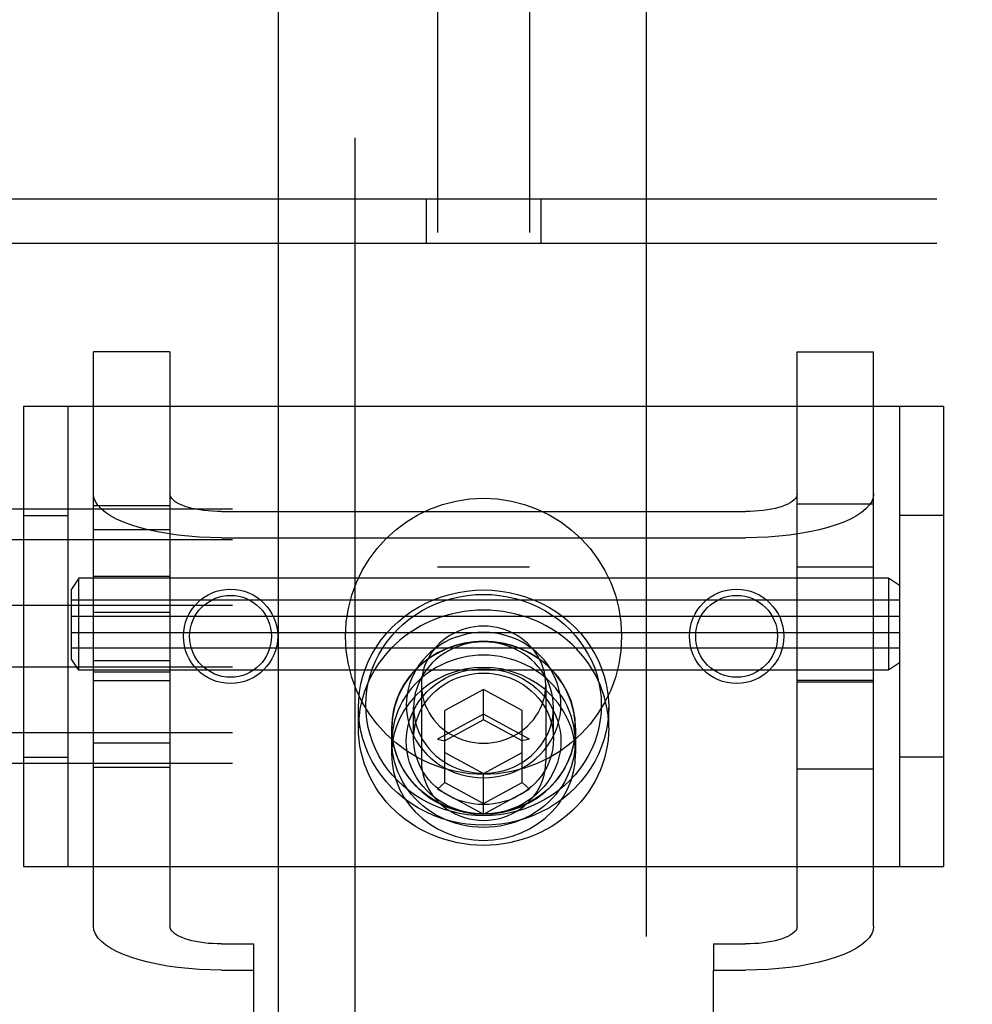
# Model space of a CAD drawing. Header units: inches. Extents: x 0 to 268, y 0 to 174.
# Tile 34 of 125: x 86.42 to 87.71, y 91.6 to 92.94. Entities that reach past the tile are written whole.
import ezdxf

# ---------------------------------------------------------------- set-up
doc = ezdxf.new("R2010")
doc.units = ezdxf.units.IN
doc.header["$LTSCALE"] = 14.754949
doc.header["$MEASUREMENT"] = 0
doc.linetypes.add('HIDDEN', pattern=[0.2, 0.1, -0.1])
for name, color, linetype in [('DEFAULT_2', 8, 'HIDDEN'), ('RIGHT_OR_MAIN_DOOR_ASSEMBLY', 7, 'CONTINUOUS'), ('SUBPANEL', 7, 'CONTINUOUS')]:
    doc.layers.add(name, color=color, linetype=linetype)

msp = doc.modelspace()

# ---------------------------------------------------------------- linework, layer by layer
at = {"layer": 'DEFAULT_2', "color": 8, "linetype": 'HIDDEN'}
for p, q in [((86.9848, 94.1226), (86.9848, 88.8726)), ((87.1098, 94.1226), (87.1098, 88.8726)), ((86.1878, 92.6926), (87.9068, 92.6926)), ((86.9693, 92.6926), (86.9693, 92.6326)), ((87.1253, 92.6926), (87.1253, 92.6326)), ((86.1878, 92.6326), (87.9068, 92.6326)), ((86.5173, 91.7048), (86.5173, 92.485)), ((86.6213, 92.485), (86.5173, 92.485)), ((86.6213, 92.485), (86.6213, 91.7048)), ((87.4733, 91.7048), (87.4733, 92.485)), ((87.4733, 92.485), (87.5773, 92.485)), ((87.5773, 91.7048), (87.5773, 92.485)), ((86.4223, 92.4111), (86.4223, 91.7861)), ((86.4223, 92.4111), (87.6723, 92.4111)), ((86.4823, 92.4111), (86.4823, 91.7861)), ((87.6123, 92.4111), (87.6123, 91.7861)), ((87.6723, 92.4111), (87.6723, 91.7861)), ((86.5173, 92.2763), (86.6213, 92.2763)), ((87.4733, 92.2786), (87.5773, 92.2786)), ((89.6573, 92.2715), (86.1873, 92.2715)), ((86.4223, 92.2626), (86.4823, 92.2626)), ((86.6913, 92.2681), (87.4033, 92.2681)), ((87.6723, 92.2626), (87.6123, 92.2626)), ((86.5173, 92.2435), (86.6213, 92.2435)), ((89.6573, 92.2297), (86.1873, 92.2297)), ((86.6913, 92.2325), (87.4033, 92.2325)), ((86.6213, 92.18), (86.5173, 92.18)), ((87.1098, 92.1926), (86.9848, 92.1926)), ((87.4733, 92.193), (87.5773, 92.193)), ((86.4973, 92.1775), (86.4873, 92.1625)), ((86.4973, 92.0525), (86.4973, 92.1775)), ((87.5973, 92.1775), (86.4973, 92.1775)), ((87.5973, 92.1775), (87.5973, 92.0525)), ((87.6123, 92.1675), (87.5973, 92.1775)), ((86.4873, 92.0675), (86.4873, 92.1625)), ((89.6573, 92.1404), (86.1873, 92.1404)), ((87.6123, 92.1475), (86.4873, 92.1475)), ((86.5173, 92.1315), (86.6213, 92.1315)), ((86.4873, 92.126), (87.6123, 92.126)), ((86.4873, 92.104), (87.6123, 92.104)), ((87.6123, 92.0825), (86.4873, 92.0825)), ((86.4973, 92.0525), (86.4873, 92.0675)), ((86.5173, 92.0658), (86.6213, 92.0658)), ((87.6123, 92.0625), (87.5973, 92.0525)), ((89.6573, 92.0568), (86.1873, 92.0568)), ((87.5973, 92.0525), (86.4973, 92.0525)), ((86.6213, 92.05), (86.5173, 92.05)), ((87.1098, 92.0526), (86.9848, 92.0526)), ((86.5173, 92.0386), (86.6213, 92.0386)), ((86.9628, 92.0329), (86.9628, 91.9286)), ((87.1318, 92.0329), (87.1318, 91.9286)), ((87.5773, 92.0386), (87.4733, 92.0386)), ((87.4733, 92.037), (87.5773, 92.037)), ((87.0473, 92.0263), (86.9948, 91.9979)), ((87.0473, 91.9853), (87.0473, 92.0263)), ((87.0998, 91.9979), (87.0473, 92.0263)), ((86.8773, 91.9745), (86.8773, 92.0018)), ((86.9523, 91.9594), (86.9523, 92.0018)), ((87.0473, 91.9927), (86.9848, 91.9588)), ((86.9948, 91.8999), (86.9948, 91.9979)), ((87.1098, 91.9588), (87.0473, 91.9927)), ((87.0998, 91.8999), (87.0998, 91.9979)), ((87.1423, 91.9594), (87.1423, 92.0018)), ((87.2173, 91.9745), (87.2173, 92.0018)), ((87.0473, 91.9853), (86.9948, 91.9568)), ((87.0998, 91.9568), (87.0473, 91.9853)), ((89.6573, 91.9675), (86.1873, 91.9675)), ((86.9223, 91.9745), (86.9223, 91.9389)), ((86.9228, 91.956), (86.9228, 91.9745)), ((87.1718, 91.956), (87.1718, 91.9745)), ((87.1723, 91.9745), (87.1723, 91.9389)), ((86.5173, 91.9538), (86.6213, 91.9538)), ((86.9848, 91.9588), (86.9948, 91.9568)), ((87.1098, 91.9588), (87.0998, 91.9568)), ((86.9948, 91.9409), (87.0473, 91.9124)), ((87.0473, 91.9124), (87.0998, 91.9409)), ((86.4223, 91.9346), (86.4823, 91.9346)), ((87.6723, 91.9346), (87.6123, 91.9346)), ((89.6573, 91.9257), (86.1873, 91.9257)), ((86.5173, 91.9209), (86.6213, 91.9209)), ((87.4733, 91.9186), (87.5773, 91.9186)), ((86.9848, 91.891), (86.9948, 91.8999)), ((86.9948, 91.8999), (87.0473, 91.8714)), ((87.0473, 91.8571), (87.0473, 91.9124)), ((87.0473, 91.8714), (87.0998, 91.8999)), ((87.1098, 91.891), (87.0998, 91.8999)), ((86.9848, 91.891), (87.0473, 91.8571)), ((87.0473, 91.8571), (87.1098, 91.891)), ((86.4223, 91.7861), (87.6723, 91.7861)), ((86.6913, 91.6808), (86.7348, 91.6808)), ((86.7348, 91.6808), (86.7348, 91.6452)), ((87.3598, 91.6808), (87.3598, 91.6452)), ((87.3598, 91.6808), (87.4033, 91.6808)), ((86.6913, 91.6452), (86.7348, 91.6452)), ((86.7348, 91.6452), (86.7348, 90.7055)), ((87.3598, 90.7055), (87.3598, 91.6452)), ((87.3598, 91.6452), (87.4033, 91.6452))]:
    msp.add_line(p, q, dxfattribs=at)
for points in [[(86.6913, 92.2325), (86.6761, 92.2328), (86.6611, 92.2335), (86.6463, 92.2346), (86.6318, 92.2361), (86.6178, 92.2381), (86.6043, 92.2405), (86.5915, 92.2433), (86.5795, 92.2465), (86.5683, 92.25), (86.5581, 92.2538), (86.5488, 92.2579), (86.5407, 92.2623), (86.5337, 92.2669), (86.5278, 92.2717), (86.5233, 92.2767), (86.52, 92.2817), (86.518, 92.2869), (86.5173, 92.2921)], [(86.6913, 92.2681), (86.6852, 92.2682), (86.6792, 92.2685), (86.6732, 92.2689), (86.6674, 92.2696), (86.6618, 92.2704), (86.6563, 92.2713), (86.6512, 92.2724), (86.6463, 92.2737), (86.6418, 92.2751), (86.6377, 92.2767), (86.634, 92.2783), (86.6307, 92.2801), (86.6279, 92.2819), (86.6256, 92.2839), (86.6237, 92.2859), (86.6224, 92.2879), (86.6216, 92.29), (86.6213, 92.2921)], [(87.4733, 92.2921), (87.4731, 92.29), (87.4723, 92.2879), (87.471, 92.2859), (87.4691, 92.2839), (87.4668, 92.2819), (87.464, 92.2801), (87.4607, 92.2783), (87.457, 92.2767), (87.4528, 92.2751), (87.4483, 92.2737), (87.4435, 92.2724), (87.4383, 92.2713), (87.4329, 92.2704), (87.4273, 92.2696), (87.4215, 92.2689), (87.4155, 92.2685), (87.4095, 92.2682), (87.4033, 92.2681)], [(87.5773, 92.2921), (87.5767, 92.2869), (87.5747, 92.2817), (87.5714, 92.2767), (87.5669, 92.2717), (87.561, 92.2669), (87.554, 92.2623), (87.5459, 92.2579), (87.5366, 92.2538), (87.5264, 92.25), (87.5152, 92.2465), (87.5031, 92.2433), (87.4903, 92.2405), (87.4769, 92.2381), (87.4629, 92.2361), (87.4484, 92.2346), (87.4336, 92.2335), (87.4186, 92.2328), (87.4033, 92.2325)], [(86.8773, 92.0018), (86.8777, 92.0125), (86.8789, 92.0232), (86.8808, 92.0339), (86.8835, 92.0445), (86.887, 92.0549), (86.8912, 92.0651), (86.8962, 92.075), (86.9019, 92.0845), (86.9083, 92.0937), (86.9153, 92.1024), (86.9229, 92.1106), (86.9311, 92.1184), (86.9399, 92.1256), (86.9491, 92.1322), (86.9588, 92.1382), (86.969, 92.1436), (86.9795, 92.1483), (86.9903, 92.1523), (87.0014, 92.1556), (87.0127, 92.1582), (87.0241, 92.1601), (87.0357, 92.1612), (87.0473, 92.1616), (87.059, 92.1612), (87.0705, 92.1601), (87.082, 92.1582), (87.0933, 92.1556), (87.1044, 92.1523), (87.1152, 92.1483), (87.1257, 92.1436), (87.1358, 92.1382), (87.1456, 92.1322), (87.1548, 92.1256), (87.1636, 92.1184), (87.1718, 92.1107), (87.1794, 92.1024), (87.1864, 92.0937), (87.1928, 92.0845), (87.1985, 92.075), (87.2035, 92.0651), (87.2077, 92.0549), (87.2112, 92.0445), (87.2139, 92.0339), (87.2158, 92.0232), (87.217, 92.0125), (87.2173, 92.0018)], [(86.8873, 92.0052), (86.8877, 92.0153), (86.8888, 92.0254), (86.8906, 92.0354), (86.8932, 92.0454), (86.8964, 92.0552), (86.9004, 92.0648), (86.9051, 92.0741), (86.9104, 92.0831), (86.9164, 92.0917), (86.923, 92.0999), (86.9302, 92.1077), (86.9379, 92.115), (86.9462, 92.1217), (86.9549, 92.128), (86.964, 92.1336), (86.9736, 92.1387), (86.9835, 92.1431), (86.9936, 92.1469), (87.0041, 92.15), (87.0147, 92.1524), (87.0255, 92.1542), (87.0364, 92.1552), (87.0473, 92.1556), (87.0583, 92.1552), (87.0692, 92.1542), (87.08, 92.1524), (87.0906, 92.15), (87.101, 92.1469), (87.1112, 92.1431), (87.1211, 92.1387), (87.1306, 92.1336), (87.1398, 92.128), (87.1485, 92.1217), (87.1567, 92.115), (87.1645, 92.1077), (87.1717, 92.0999), (87.1783, 92.0917), (87.1842, 92.0831), (87.1896, 92.0741), (87.1943, 92.0648), (87.1983, 92.0552), (87.2015, 92.0454), (87.2041, 92.0355), (87.2059, 92.0254), (87.207, 92.0153), (87.2073, 92.0052)], [(87.2173, 91.9745), (87.2171, 91.9828), (87.2164, 91.9912), (87.2153, 91.9995), (87.2136, 92.0077), (87.2116, 92.0158), (87.209, 92.0238), (87.2061, 92.0317), (87.2026, 92.0394), (87.1988, 92.047), (87.1946, 92.0543), (87.1899, 92.0615), (87.1849, 92.0684), (87.1795, 92.075), (87.1737, 92.0814), (87.1676, 92.0874), (87.1611, 92.0932), (87.1543, 92.0986), (87.1473, 92.1037), (87.1399, 92.1084), (87.1323, 92.1128), (87.1245, 92.1168), (87.1165, 92.1204), (87.1083, 92.1236), (87.0999, 92.1264), (87.0913, 92.1288), (87.0827, 92.1307), (87.0739, 92.1322), (87.0651, 92.1333), (87.0562, 92.134), (87.0473, 92.1342), (87.0384, 92.134), (87.0296, 92.1333), (87.0208, 92.1322), (87.012, 92.1307), (87.0033, 92.1288), (86.9948, 92.1264), (86.9864, 92.1236), (86.9782, 92.1204), (86.9702, 92.1168), (86.9623, 92.1128), (86.9548, 92.1084), (86.9474, 92.1037), (86.9404, 92.0986), (86.9336, 92.0932), (86.9271, 92.0874), (86.921, 92.0814), (86.9152, 92.075), (86.9098, 92.0684), (86.9048, 92.0615), (86.9001, 92.0543), (86.8959, 92.047), (86.892, 92.0394), (86.8886, 92.0317), (86.8857, 92.0238), (86.8831, 92.0158), (86.8811, 92.0077), (86.8794, 91.9995), (86.8783, 91.9912), (86.8776, 91.9828), (86.8773, 91.9745)], [(87.1523, 92.0052), (87.1521, 92.0124), (87.1512, 92.0196), (87.1498, 92.0268), (87.1478, 92.034), (87.1452, 92.041), (87.1421, 92.0478), (87.1384, 92.0544), (87.1342, 92.0607), (87.1295, 92.0666), (87.1244, 92.0723), (87.1189, 92.0775), (87.1129, 92.0823), (87.1066, 92.0867), (87.1, 92.0906), (87.093, 92.0941), (87.0858, 92.0971), (87.0784, 92.0995), (87.0707, 92.1014), (87.063, 92.1028), (87.0552, 92.1036), (87.0473, 92.1039), (87.0395, 92.1036), (87.0317, 92.1028), (87.0239, 92.1014), (87.0163, 92.0995), (87.0089, 92.0971), (87.0017, 92.0941), (86.9947, 92.0906), (86.9881, 92.0867), (86.9818, 92.0823), (86.9758, 92.0775), (86.9703, 92.0723), (86.9651, 92.0666), (86.9605, 92.0607), (86.9563, 92.0544), (86.9526, 92.0478), (86.9495, 92.041), (86.9469, 92.034), (86.9449, 92.0268), (86.9435, 92.0196), (86.9426, 92.0124), (86.9423, 92.0052)], [(87.0473, 92.1124), (87.0413, 92.1122), (87.0353, 92.1115), (87.0294, 92.1105), (87.0235, 92.1091), (87.0178, 92.1073), (87.0122, 92.1052), (87.0069, 92.1026), (87.0017, 92.0997), (86.9967, 92.0965), (86.992, 92.093), (86.9876, 92.0891), (86.9835, 92.085), (86.9797, 92.0805), (86.9763, 92.0759), (86.9732, 92.071), (86.9705, 92.0659), (86.9682, 92.0607), (86.9663, 92.0553), (86.9648, 92.0498), (86.9637, 92.0443), (86.9631, 92.0386), (86.9628, 92.0329)], [(87.1318, 92.0329), (87.1316, 92.0386), (87.131, 92.0443), (87.1299, 92.0498), (87.1284, 92.0553), (87.1265, 92.0607), (87.1242, 92.0659), (87.1215, 92.071), (87.1184, 92.0759), (87.115, 92.0805), (87.1112, 92.085), (87.1071, 92.0891), (87.1027, 92.093), (87.098, 92.0965), (87.093, 92.0997), (87.0878, 92.1026), (87.0824, 92.1052), (87.0769, 92.1073), (87.0711, 92.1091), (87.0653, 92.1105), (87.0594, 92.1115), (87.0534, 92.1122), (87.0473, 92.1124)], [(87.1723, 91.9745), (87.1716, 91.9868), (87.1696, 91.9989), (87.1662, 92.0108), (87.1615, 92.0222), (87.1556, 92.0332), (87.1485, 92.0435), (87.1402, 92.0531), (87.131, 92.0618), (87.1208, 92.0695), (87.1098, 92.0762), (87.0982, 92.0818), (87.086, 92.0862), (87.0733, 92.0894), (87.0604, 92.0913), (87.0473, 92.0919), (87.0343, 92.0913), (87.0214, 92.0894), (87.0087, 92.0862), (86.9965, 92.0818), (86.9848, 92.0762), (86.9739, 92.0695), (86.9637, 92.0618), (86.9545, 92.0531), (86.9462, 92.0435), (86.9391, 92.0332), (86.9332, 92.0222), (86.9285, 92.0108), (86.9251, 91.9989), (86.923, 91.9868), (86.9223, 91.9745)], [(87.1718, 91.9745), (87.1716, 91.9815), (87.1709, 91.9886), (87.1698, 91.9956), (87.1682, 92.0025), (87.1662, 92.0093), (87.1638, 92.0159), (87.1609, 92.0225), (87.1576, 92.0288), (87.1539, 92.035), (87.1498, 92.0409), (87.1453, 92.0466), (87.1405, 92.052), (87.1354, 92.0572), (87.1299, 92.062), (87.1241, 92.0666), (87.1181, 92.0707), (87.1118, 92.0746), (87.1052, 92.0781), (87.0984, 92.0811), (87.0915, 92.0839), (87.0844, 92.0862), (87.0771, 92.0881), (87.0698, 92.0895), (87.0624, 92.0906), (87.0549, 92.0912), (87.0473, 92.0915), (87.0398, 92.0912), (87.0323, 92.0906), (87.0249, 92.0895), (87.0175, 92.0881), (87.0103, 92.0862), (87.0032, 92.0839), (86.9962, 92.0811), (86.9895, 92.0781), (86.9829, 92.0746), (86.9766, 92.0707), (86.9706, 92.0666), (86.9648, 92.062), (86.9593, 92.0572), (86.9542, 92.052), (86.9493, 92.0466), (86.9449, 92.0409), (86.9408, 92.035), (86.9371, 92.0288), (86.9338, 92.0225), (86.9309, 92.0159), (86.9285, 92.0093), (86.9265, 92.0025), (86.9249, 91.9956), (86.9238, 91.9886), (86.9231, 91.9815), (86.9228, 91.9745)], [(87.1423, 92.0018), (87.1421, 92.0083), (87.1413, 92.0148), (87.14, 92.0214), (87.1382, 92.0278), (87.1359, 92.0342), (87.1331, 92.0403), (87.1297, 92.0463), (87.1259, 92.052), (87.1217, 92.0574), (87.1171, 92.0625), (87.1121, 92.0672), (87.1067, 92.0715), (87.101, 92.0755), (87.0949, 92.0791), (87.0886, 92.0822), (87.0821, 92.0849), (87.0754, 92.0871), (87.0685, 92.0889), (87.0615, 92.0901), (87.0545, 92.0908), (87.0473, 92.0911), (87.0402, 92.0908), (87.0332, 92.0901), (87.0262, 92.0888), (87.0193, 92.0871), (87.0126, 92.0849), (87.006, 92.0822), (86.9997, 92.0791), (86.9937, 92.0755), (86.988, 92.0715), (86.9826, 92.0672), (86.9776, 92.0625), (86.973, 92.0574), (86.9688, 92.052), (86.965, 92.0463), (86.9616, 92.0403), (86.9588, 92.0341), (86.9565, 92.0278), (86.9546, 92.0214), (86.9534, 92.0148), (86.9526, 92.0083), (86.9523, 92.0018)], [(87.1718, 91.956), (87.1716, 91.9631), (87.1709, 91.9701), (87.1698, 91.9771), (87.1682, 91.984), (87.1662, 91.9908), (87.1638, 91.9975), (87.1609, 92.004), (87.1576, 92.0104), (87.1539, 92.0165), (87.1498, 92.0225), (87.1453, 92.0281), (87.1405, 92.0336), (87.1354, 92.0387), (87.1299, 92.0436), (87.1241, 92.0481), (87.1181, 92.0523), (87.1118, 92.0561), (87.1052, 92.0596), (87.0984, 92.0627), (87.0915, 92.0654), (87.0844, 92.0677), (87.0771, 92.0696), (87.0698, 92.0711), (87.0624, 92.0721), (87.0549, 92.0728), (87.0473, 92.073), (87.0398, 92.0728), (87.0323, 92.0721), (87.0249, 92.0711), (87.0175, 92.0696), (87.0103, 92.0677), (87.0032, 92.0654), (86.9962, 92.0627), (86.9895, 92.0596), (86.9829, 92.0561), (86.9766, 92.0523), (86.9706, 92.0481), (86.9648, 92.0436), (86.9593, 92.0387), (86.9542, 92.0336), (86.9493, 92.0281), (86.9449, 92.0225), (86.9408, 92.0165), (86.9371, 92.0104), (86.9338, 92.004), (86.9309, 91.9975), (86.9285, 91.9908), (86.9265, 91.984), (86.9249, 91.9771), (86.9238, 91.9701), (86.9231, 91.9631), (86.9228, 91.956)], [(87.1723, 91.9389), (87.1716, 91.9512), (87.1696, 91.9633), (87.1662, 91.9752), (87.1615, 91.9867), (87.1556, 91.9976), (87.1485, 92.0079), (87.1402, 92.0175), (87.131, 92.0262), (87.1208, 92.0339), (87.1098, 92.0406), (87.0982, 92.0462), (87.086, 92.0506), (87.0733, 92.0538), (87.0604, 92.0557), (87.0473, 92.0563), (87.0343, 92.0557), (87.0214, 92.0538), (87.0087, 92.0506), (86.9965, 92.0462), (86.9848, 92.0406), (86.9739, 92.0339), (86.9637, 92.0262), (86.9545, 92.0175), (86.9462, 92.0079), (86.9391, 91.9976), (86.9332, 91.9867), (86.9285, 91.9752), (86.9251, 91.9633), (86.923, 91.9512), (86.9223, 91.9389)], [(86.9423, 91.956), (86.9426, 91.9632), (86.9435, 91.9704), (86.9449, 91.9776), (86.9469, 91.9847), (86.9495, 91.9917), (86.9526, 91.9985), (86.9563, 92.0051), (86.9605, 92.0114), (86.9651, 92.0174), (86.9703, 92.023), (86.9758, 92.0282), (86.9818, 92.033), (86.9881, 92.0374), (86.9947, 92.0414), (87.0017, 92.0448), (87.0089, 92.0478), (87.0163, 92.0503), (87.0239, 92.0522), (87.0317, 92.0536), (87.0395, 92.0544), (87.0473, 92.0547), (87.0552, 92.0544), (87.063, 92.0536), (87.0707, 92.0522), (87.0784, 92.0503), (87.0858, 92.0478), (87.093, 92.0448), (87.1, 92.0414), (87.1066, 92.0374), (87.1129, 92.0331), (87.1189, 92.0282), (87.1244, 92.023), (87.1295, 92.0174), (87.1342, 92.0114), (87.1384, 92.0051), (87.1421, 91.9985), (87.1452, 91.9917), (87.1478, 91.9847), (87.1498, 91.9776), (87.1512, 91.9704), (87.1521, 91.9632), (87.1523, 91.956)], [(86.9523, 91.9594), (86.9526, 91.9659), (86.9534, 91.9724), (86.9546, 91.9789), (86.9565, 91.9854), (86.9588, 91.9917), (86.9616, 91.9979), (86.965, 92.0039), (86.9688, 92.0096), (86.973, 92.015), (86.9776, 92.02), (86.9826, 92.0248), (86.988, 92.0291), (86.9937, 92.0331), (86.9997, 92.0367), (87.006, 92.0398), (87.0126, 92.0425), (87.0193, 92.0447), (87.0262, 92.0464), (87.0332, 92.0477), (87.0402, 92.0484), (87.0473, 92.0487), (87.0545, 92.0484), (87.0615, 92.0477), (87.0685, 92.0464), (87.0754, 92.0447), (87.0821, 92.0425), (87.0886, 92.0398), (87.0949, 92.0367), (87.101, 92.0331), (87.1067, 92.0291), (87.1121, 92.0248), (87.1171, 92.02), (87.1217, 92.015), (87.1259, 92.0096), (87.1297, 92.0039), (87.1331, 91.9979), (87.1359, 91.9917), (87.1382, 91.9854), (87.14, 91.979), (87.1413, 91.9724), (87.1421, 91.9659), (87.1423, 91.9594)], [(86.9628, 92.0329), (86.9631, 92.0273), (86.9637, 92.0216), (86.9648, 92.0161), (86.9663, 92.0106), (86.9682, 92.0052), (86.9705, 92), (86.9732, 91.9949), (86.9763, 91.99), (86.9797, 91.9854), (86.9835, 91.9809), (86.9876, 91.9768), (86.992, 91.9729), (86.9967, 91.9694), (87.0017, 91.9661), (87.0069, 91.9633), (87.0122, 91.9607), (87.0178, 91.9586), (87.0235, 91.9568), (87.0294, 91.9554), (87.0353, 91.9544), (87.0413, 91.9537), (87.0473, 91.9535)], [(87.0473, 91.9535), (87.0534, 91.9537), (87.0594, 91.9544), (87.0653, 91.9554), (87.0711, 91.9568), (87.0769, 91.9586), (87.0824, 91.9607), (87.0878, 91.9633), (87.093, 91.9661), (87.098, 91.9694), (87.1027, 91.9729), (87.1071, 91.9768), (87.1112, 91.9809), (87.115, 91.9854), (87.1184, 91.99), (87.1215, 91.9949), (87.1242, 92), (87.1265, 92.0052), (87.1284, 92.0106), (87.1299, 92.0161), (87.131, 92.0216), (87.1316, 92.0273), (87.1318, 92.0329)], [(87.2173, 92.0018), (87.217, 91.9911), (87.2158, 91.9804), (87.2139, 91.9697), (87.2112, 91.9592), (87.2077, 91.9488), (87.2035, 91.9386), (87.1985, 91.9287), (87.1928, 91.9191), (87.1864, 91.91), (87.1794, 91.9013), (87.1718, 91.893), (87.1636, 91.8853), (87.1548, 91.8781), (87.1456, 91.8714), (87.1359, 91.8654), (87.1257, 91.8601), (87.1152, 91.8554), (87.1044, 91.8513), (87.0933, 91.848), (87.082, 91.8454), (87.0705, 91.8436), (87.059, 91.8425), (87.0473, 91.8421), (87.0357, 91.8425), (87.0241, 91.8436), (87.0127, 91.8454), (87.0014, 91.848), (86.9903, 91.8513), (86.9795, 91.8554), (86.969, 91.8601), (86.9588, 91.8654), (86.9491, 91.8714), (86.9399, 91.8781), (86.9311, 91.8853), (86.9229, 91.893), (86.9153, 91.9012), (86.9083, 91.91), (86.9019, 91.9191), (86.8962, 91.9287), (86.8912, 91.9386), (86.887, 91.9488), (86.8835, 91.9592), (86.8808, 91.9697), (86.8789, 91.9804), (86.8777, 91.9911), (86.8773, 92.0018)], [(87.2073, 92.0052), (87.207, 91.9951), (87.2059, 91.9851), (87.2041, 91.975), (87.2015, 91.9651), (87.1983, 91.9553), (87.1943, 91.9457), (87.1896, 91.9364), (87.1842, 91.9274), (87.1783, 91.9188), (87.1717, 91.9106), (87.1645, 91.9028), (87.1568, 91.8955), (87.1485, 91.8888), (87.1398, 91.8825), (87.1306, 91.8769), (87.1211, 91.8718), (87.1112, 91.8674), (87.101, 91.8636), (87.0906, 91.8605), (87.08, 91.8581), (87.0692, 91.8563), (87.0583, 91.8552), (87.0473, 91.8549), (87.0364, 91.8552), (87.0255, 91.8563), (87.0147, 91.8581), (87.0041, 91.8605), (86.9937, 91.8636), (86.9835, 91.8674), (86.9736, 91.8718), (86.964, 91.8769), (86.9549, 91.8825), (86.9462, 91.8888), (86.9379, 91.8955), (86.9302, 91.9028), (86.923, 91.9106), (86.9164, 91.9188), (86.9104, 91.9274), (86.9051, 91.9364), (86.9004, 91.9457), (86.8964, 91.9553), (86.8932, 91.9651), (86.8906, 91.975), (86.8888, 91.9851), (86.8877, 91.9951), (86.8873, 92.0052)], [(86.9423, 92.0052), (86.9426, 91.998), (86.9435, 91.9909), (86.9449, 91.9837), (86.9469, 91.9765), (86.9495, 91.9695), (86.9526, 91.9627), (86.9563, 91.9561), (86.9605, 91.9498), (86.9652, 91.9438), (86.9703, 91.9382), (86.9758, 91.933), (86.9818, 91.9282), (86.9881, 91.9238), (86.9947, 91.9199), (87.0017, 91.9164), (87.0089, 91.9134), (87.0163, 91.911), (87.0239, 91.9091), (87.0317, 91.9077), (87.0395, 91.9069), (87.0474, 91.9066), (87.0552, 91.9069), (87.063, 91.9077), (87.0708, 91.9091), (87.0784, 91.911), (87.0858, 91.9134), (87.093, 91.9164), (87.1, 91.9199), (87.1066, 91.9238), (87.1129, 91.9282), (87.1189, 91.933), (87.1244, 91.9382), (87.1295, 91.9439), (87.1342, 91.9498), (87.1384, 91.9561), (87.1421, 91.9627), (87.1452, 91.9695), (87.1478, 91.9765), (87.1498, 91.9837), (87.1512, 91.9909), (87.1521, 91.998), (87.1523, 92.0052)], [(86.9523, 92.0018), (86.9526, 91.9953), (86.9534, 91.9888), (86.9546, 91.9823), (86.9565, 91.9758), (86.9588, 91.9695), (86.9616, 91.9633), (86.965, 91.9574), (86.9688, 91.9517), (86.973, 91.9463), (86.9776, 91.9412), (86.9826, 91.9365), (86.988, 91.9321), (86.9937, 91.9281), (86.9997, 91.9246), (87.006, 91.9214), (87.0126, 91.9187), (87.0193, 91.9165), (87.0262, 91.9148), (87.0332, 91.9136), (87.0402, 91.9128), (87.0474, 91.9126), (87.0545, 91.9128), (87.0615, 91.9136), (87.0685, 91.9148), (87.0754, 91.9165), (87.0821, 91.9188), (87.0887, 91.9214), (87.095, 91.9246), (87.101, 91.9281), (87.1067, 91.9321), (87.1121, 91.9365), (87.1171, 91.9412), (87.1217, 91.9463), (87.1259, 91.9517), (87.1297, 91.9574), (87.1331, 91.9633), (87.1359, 91.9695), (87.1382, 91.9758), (87.14, 91.9823), (87.1413, 91.9888), (87.1421, 91.9953), (87.1423, 92.0018)], [(87.2173, 91.9745), (87.2171, 91.9661), (87.2164, 91.9578), (87.2153, 91.9495), (87.2136, 91.9412), (87.2116, 91.9331), (87.209, 91.9251), (87.2061, 91.9172), (87.2026, 91.9095), (87.1988, 91.9019), (87.1946, 91.8946), (87.1899, 91.8875), (87.1849, 91.8806), (87.1795, 91.8739), (87.1737, 91.8676), (87.1676, 91.8615), (87.1611, 91.8557), (87.1543, 91.8503), (87.1473, 91.8452), (87.1399, 91.8405), (87.1323, 91.8361), (87.1245, 91.8321), (87.1165, 91.8285), (87.1083, 91.8253), (87.0999, 91.8225), (87.0913, 91.8202), (87.0827, 91.8182), (87.0739, 91.8167), (87.0651, 91.8156), (87.0562, 91.8149), (87.0473, 91.8147), (87.0384, 91.8149), (87.0296, 91.8156), (87.0208, 91.8167), (87.012, 91.8182), (87.0033, 91.8202), (86.9948, 91.8225), (86.9864, 91.8253), (86.9782, 91.8285), (86.9702, 91.8321), (86.9623, 91.8361), (86.9548, 91.8405), (86.9474, 91.8452), (86.9404, 91.8503), (86.9336, 91.8557), (86.9271, 91.8615), (86.921, 91.8676), (86.9152, 91.8739), (86.9098, 91.8806), (86.9048, 91.8875), (86.9001, 91.8946), (86.8959, 91.9019), (86.892, 91.9095), (86.8886, 91.9172), (86.8857, 91.9251), (86.8831, 91.9331), (86.8811, 91.9412), (86.8794, 91.9495), (86.8783, 91.9578), (86.8776, 91.9661), (86.8773, 91.9745)], [(86.9223, 91.9745), (86.923, 91.9621), (86.9251, 91.95), (86.9285, 91.9382), (86.9332, 91.9267), (86.9391, 91.9157), (86.9462, 91.9054), (86.9545, 91.8959), (86.9637, 91.8872), (86.9739, 91.8794), (86.9848, 91.8727), (86.9965, 91.8672), (87.0087, 91.8628), (87.0214, 91.8596), (87.0343, 91.8576), (87.0473, 91.857), (87.0604, 91.8576), (87.0733, 91.8596), (87.086, 91.8628), (87.0982, 91.8672), (87.1098, 91.8727), (87.1208, 91.8794), (87.131, 91.8872), (87.1402, 91.8959), (87.1485, 91.9054), (87.1556, 91.9157), (87.1615, 91.9267), (87.1662, 91.9382), (87.1696, 91.95), (87.1716, 91.9621), (87.1723, 91.9745)], [(87.1718, 91.9745), (87.1716, 91.9674), (87.1709, 91.9604), (87.1698, 91.9534), (87.1682, 91.9465), (87.1662, 91.9397), (87.1638, 91.933), (87.1609, 91.9264), (87.1576, 91.9201), (87.1539, 91.9139), (87.1498, 91.908), (87.1453, 91.9023), (87.1405, 91.8969), (87.1354, 91.8917), (87.1299, 91.8869), (87.1241, 91.8824), (87.1181, 91.8782), (87.1118, 91.8743), (87.1052, 91.8709), (87.0984, 91.8678), (87.0915, 91.8651), (87.0844, 91.8628), (87.0771, 91.8609), (87.0698, 91.8594), (87.0624, 91.8583), (87.0549, 91.8577), (87.0473, 91.8575), (87.0398, 91.8577), (87.0323, 91.8583), (87.0249, 91.8594), (87.0175, 91.8609), (87.0103, 91.8628), (87.0032, 91.8651), (86.9962, 91.8678), (86.9895, 91.8709), (86.9829, 91.8743), (86.9766, 91.8782), (86.9706, 91.8824), (86.9648, 91.8869), (86.9593, 91.8917), (86.9542, 91.8969), (86.9493, 91.9023), (86.9449, 91.908), (86.9408, 91.9139), (86.9371, 91.9201), (86.9338, 91.9264), (86.9309, 91.933), (86.9285, 91.9397), (86.9265, 91.9465), (86.9249, 91.9534), (86.9238, 91.9604), (86.9231, 91.9674), (86.9228, 91.9745)], [(87.1718, 91.956), (87.1716, 91.9489), (87.1709, 91.9419), (87.1698, 91.9349), (87.1682, 91.928), (87.1662, 91.9212), (87.1638, 91.9145), (87.1609, 91.908), (87.1576, 91.9016), (87.1539, 91.8955), (87.1498, 91.8895), (87.1453, 91.8838), (87.1405, 91.8784), (87.1354, 91.8733), (87.1299, 91.8684), (87.1241, 91.8639), (87.1181, 91.8597), (87.1118, 91.8559), (87.1052, 91.8524), (87.0984, 91.8493), (87.0915, 91.8466), (87.0844, 91.8443), (87.0771, 91.8424), (87.0698, 91.8409), (87.0624, 91.8399), (87.0549, 91.8392), (87.0473, 91.839), (87.0398, 91.8392), (87.0323, 91.8399), (87.0249, 91.8409), (87.0175, 91.8424), (87.0103, 91.8443), (87.0032, 91.8466), (86.9962, 91.8493), (86.9895, 91.8524), (86.9829, 91.8559), (86.9766, 91.8597), (86.9706, 91.8639), (86.9648, 91.8684), (86.9593, 91.8733), (86.9542, 91.8784), (86.9493, 91.8838), (86.9449, 91.8895), (86.9408, 91.8955), (86.9371, 91.9016), (86.9338, 91.908), (86.9309, 91.9145), (86.9285, 91.9212), (86.9265, 91.928), (86.9249, 91.9349), (86.9238, 91.9419), (86.9231, 91.9489), (86.9228, 91.956)], [(87.1523, 91.956), (87.1521, 91.9488), (87.1512, 91.9416), (87.1498, 91.9344), (87.1478, 91.9273), (87.1452, 91.9203), (87.1421, 91.9135), (87.1384, 91.9069), (87.1342, 91.9006), (87.1295, 91.8946), (87.1244, 91.889), (87.1189, 91.8838), (87.1129, 91.8789), (87.1066, 91.8746), (87.1, 91.8706), (87.093, 91.8671), (87.0858, 91.8642), (87.0784, 91.8617), (87.0708, 91.8598), (87.063, 91.8584), (87.0552, 91.8576), (87.0474, 91.8573), (87.0395, 91.8576), (87.0317, 91.8584), (87.0239, 91.8598), (87.0163, 91.8617), (87.0089, 91.8642), (87.0017, 91.8671), (86.9947, 91.8706), (86.9881, 91.8745), (86.9818, 91.8789), (86.9758, 91.8838), (86.9703, 91.889), (86.9652, 91.8946), (86.9605, 91.9006), (86.9563, 91.9069), (86.9526, 91.9134), (86.9495, 91.9203), (86.9469, 91.9273), (86.9449, 91.9344), (86.9435, 91.9416), (86.9426, 91.9488), (86.9423, 91.956)], [(87.1423, 91.9594), (87.1421, 91.9529), (87.1413, 91.9464), (87.14, 91.9399), (87.1382, 91.9334), (87.1359, 91.9271), (87.1331, 91.9209), (87.1297, 91.915), (87.1259, 91.9093), (87.1217, 91.9039), (87.1171, 91.8988), (87.1121, 91.8941), (87.1067, 91.8897), (87.101, 91.8857), (87.095, 91.8822), (87.0887, 91.879), (87.0821, 91.8763), (87.0754, 91.8741), (87.0685, 91.8724), (87.0615, 91.8711), (87.0545, 91.8704), (87.0474, 91.8701), (87.0402, 91.8704), (87.0332, 91.8711), (87.0262, 91.8724), (87.0193, 91.8741), (87.0126, 91.8763), (87.006, 91.879), (86.9997, 91.8822), (86.9937, 91.8857), (86.988, 91.8897), (86.9826, 91.8941), (86.9776, 91.8988), (86.973, 91.9039), (86.9688, 91.9093), (86.965, 91.915), (86.9616, 91.9209), (86.9588, 91.9271), (86.9565, 91.9334), (86.9546, 91.9399), (86.9534, 91.9464), (86.9526, 91.9529), (86.9523, 91.9594)], [(86.9223, 91.9389), (86.923, 91.9265), (86.9251, 91.9145), (86.9285, 91.9026), (86.9332, 91.8911), (86.9391, 91.8802), (86.9462, 91.8699), (86.9545, 91.8603), (86.9637, 91.8516), (86.9739, 91.8439), (86.9848, 91.8372), (86.9965, 91.8316), (87.0087, 91.8272), (87.0214, 91.824), (87.0343, 91.8221), (87.0473, 91.8214), (87.0604, 91.8221), (87.0733, 91.824), (87.086, 91.8272), (87.0982, 91.8316), (87.1098, 91.8372), (87.1208, 91.8439), (87.131, 91.8516), (87.1402, 91.8603), (87.1485, 91.8699), (87.1556, 91.8802), (87.1615, 91.8911), (87.1662, 91.9026), (87.1696, 91.9145), (87.1716, 91.9265), (87.1723, 91.9389)], [(86.9628, 91.9286), (86.9631, 91.9224), (86.9639, 91.9162), (86.9652, 91.91), (86.9669, 91.904), (86.9692, 91.8981), (86.972, 91.8924), (86.9752, 91.8869), (86.9789, 91.8817), (86.983, 91.8768), (86.9875, 91.8722), (86.9924, 91.8679), (86.9976, 91.864), (87.0031, 91.8605), (87.0089, 91.8574), (87.0149, 91.8547), (87.0212, 91.8526), (87.0276, 91.8508), (87.0341, 91.8496), (87.0407, 91.8489), (87.0473, 91.8486)], [(87.0473, 91.8486), (87.054, 91.8489), (87.0606, 91.8496), (87.0671, 91.8509), (87.0735, 91.8526), (87.0798, 91.8548), (87.0858, 91.8574), (87.0916, 91.8605), (87.0971, 91.864), (87.1023, 91.8679), (87.1072, 91.8722), (87.1117, 91.8768), (87.1158, 91.8817), (87.1195, 91.8869), (87.1227, 91.8924), (87.1255, 91.8981), (87.1277, 91.904), (87.1295, 91.91), (87.1308, 91.9162), (87.1316, 91.9224), (87.1318, 91.9286)], [(86.6913, 91.6452), (86.6761, 91.6455), (86.6611, 91.6461), (86.6463, 91.6473), (86.6318, 91.6488), (86.6178, 91.6508), (86.6043, 91.6532), (86.5915, 91.656), (86.5795, 91.6592), (86.5683, 91.6627), (86.5581, 91.6665), (86.5488, 91.6706), (86.5407, 91.675), (86.5337, 91.6796), (86.5278, 91.6844), (86.5233, 91.6893), (86.52, 91.6944), (86.518, 91.6995), (86.5173, 91.7048)], [(86.6913, 91.6808), (86.6852, 91.6809), (86.6792, 91.6812), (86.6732, 91.6816), (86.6674, 91.6823), (86.6618, 91.6831), (86.6563, 91.684), (86.6512, 91.6851), (86.6463, 91.6864), (86.6418, 91.6878), (86.6377, 91.6894), (86.634, 91.691), (86.6307, 91.6928), (86.6279, 91.6946), (86.6256, 91.6966), (86.6237, 91.6986), (86.6224, 91.7006), (86.6216, 91.7027), (86.6213, 91.7048)], [(87.4733, 91.7048), (87.4731, 91.7027), (87.4723, 91.7006), (87.471, 91.6986), (87.4691, 91.6966), (87.4668, 91.6946), (87.464, 91.6928), (87.4607, 91.691), (87.457, 91.6894), (87.4528, 91.6878), (87.4483, 91.6864), (87.4435, 91.6851), (87.4383, 91.684), (87.4329, 91.6831), (87.4273, 91.6823), (87.4215, 91.6816), (87.4155, 91.6812), (87.4095, 91.6809), (87.4033, 91.6808)], [(87.5773, 91.7048), (87.5767, 91.6995), (87.5747, 91.6944), (87.5714, 91.6893), (87.5669, 91.6844), (87.561, 91.6796), (87.554, 91.675), (87.5459, 91.6706), (87.5366, 91.6665), (87.5264, 91.6627), (87.5152, 91.6592), (87.5031, 91.656), (87.4903, 91.6532), (87.4769, 91.6508), (87.4629, 91.6488), (87.4484, 91.6473), (87.4336, 91.6461), (87.4186, 91.6455), (87.4033, 91.6452)]]:
    msp.add_lwpolyline(points, dxfattribs=at)
for centre, radius in [((87.0473, 92.0986), 0.1875), ((86.7036, 92.0986), 0.064), ((86.7036, 92.0986), 0.0556), ((87.3911, 92.0986), 0.064), ((87.3911, 92.0986), 0.0556)]:
    msp.add_circle(centre, radius, dxfattribs=at)
at = {"layer": 'RIGHT_OR_MAIN_DOOR_ASSEMBLY', "color": 8, "linetype": 'HIDDEN'}
msp.add_line((86.8723, 101.6286), (86.8723, 80.8186), dxfattribs=at)
at = {"layer": 'RIGHT_OR_MAIN_DOOR_ASSEMBLY', "color": 3, "linetype": 'Continuous'}
msp.add_line((86.7683, 101.4736), (86.7683, 80.9736), dxfattribs=at)
at = {"layer": 'SUBPANEL', "color": 8, "linetype": 'HIDDEN'}
msp.add_line((87.2683, 93.1662), (87.2683, 89.281), dxfattribs=at)

doc.saveas('drawing.dxf')
